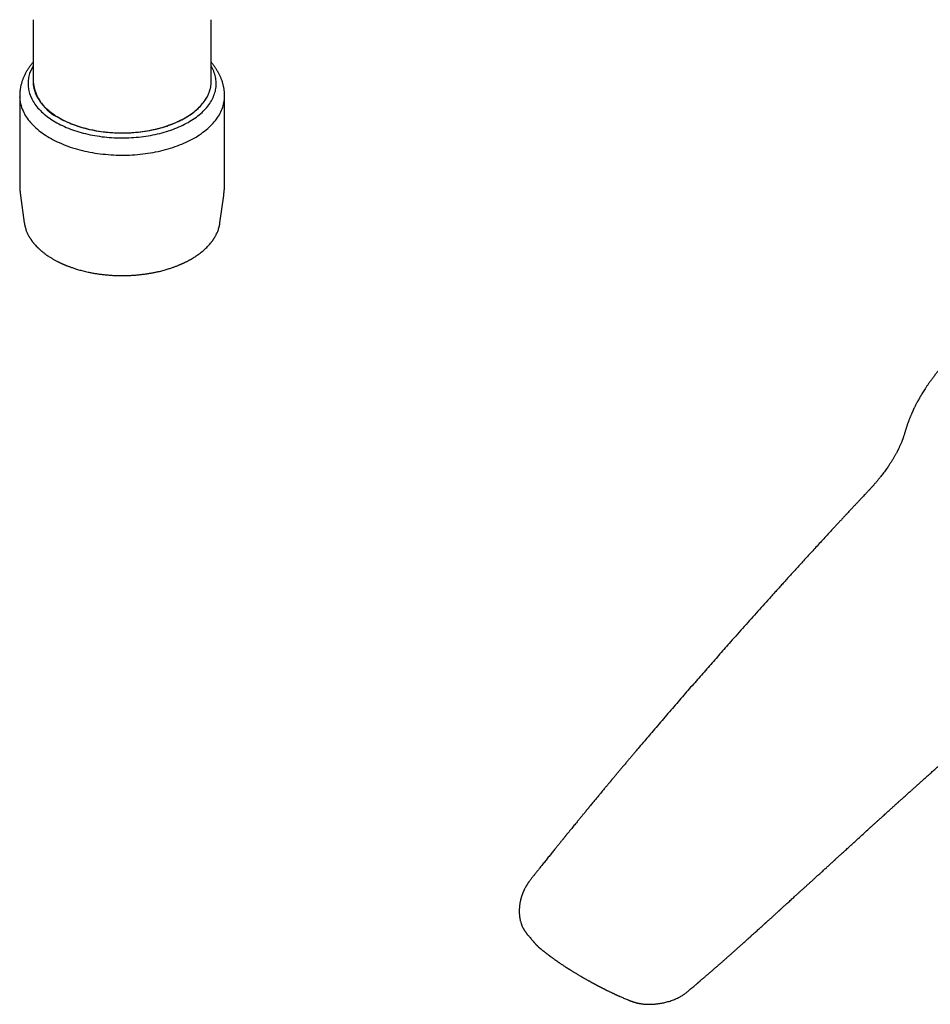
# Model space of a CAD drawing. Header units: millimetres. Extents: x 8 to 802, y 12 to 759.
# Tile 7 of 17: x 581 to 683, y 154 to 265. Entities that reach past the tile are written whole.
import ezdxf

# ---------------------------------------------------------------- set-up
doc = ezdxf.new("R2010")
doc.units = ezdxf.units.MM

msp = doc.modelspace()

# ---------------------------------------------------------------- linework, layer by layer
at = {"color": 7, "linetype": 'Continuous', "lineweight": 30}
for p, q in [((582.17, 264.53), (582.17, 257.59)), ((602.17, 257.59), (602.17, 264.53)), ((580.67, 255.79), (580.67, 255.87)), ((580.67, 255.79), (580.67, 246.2)), ((603.67, 246.2), (603.67, 255.79)), ((580.76, 244.78), (581.18, 241.72)), ((603.15, 241.72), (603.57, 244.78)), ((637.66, 161.81), (637.65, 161.82)), ((638.23, 161.13), (638.23, 161.13))]:
    msp.add_line(p, q, dxfattribs=at)
at = {"color": 7, "linetype": 'Continuous', "lineweight": 30, "flags": 128}
for points in [[(581.95, 255.81), (582.02, 255.65), (582.1, 255.5), (582.19, 255.35), (582.28, 255.2), (582.38, 255.05), (582.49, 254.9), (582.6, 254.76), (582.72, 254.61), (582.85, 254.47), (582.99, 254.33), (583.13, 254.19), (583.27, 254.06), (583.42, 253.92), (583.58, 253.79), (583.75, 253.67), (583.91, 253.54), (584.09, 253.42), (584.27, 253.3), (584.46, 253.18), (584.65, 253.06), (584.85, 252.95), (585.05, 252.84), (585.25, 252.73), (585.47, 252.63), (585.68, 252.53), (585.9, 252.44), (586.13, 252.34), (586.36, 252.25), (586.59, 252.17), (586.83, 252.08), (587.07, 252.01), (587.31, 251.93), (587.56, 251.86), (587.81, 251.79), (588.06, 251.73), (588.32, 251.67), (588.57, 251.61), (588.84, 251.56), (589.1, 251.51), (589.37, 251.47), (589.63, 251.43), (589.9, 251.39), (590.17, 251.36), (590.44, 251.33), (590.72, 251.3), (590.99, 251.28), (591.27, 251.27), (591.54, 251.26), (591.82, 251.25), (592.1, 251.25), (592.37, 251.25), (592.65, 251.25), (592.93, 251.26), (593.2, 251.28), (593.48, 251.29), (593.75, 251.32), (594.02, 251.34), (594.29, 251.37), (594.56, 251.41), (594.83, 251.44), (595.1, 251.49), (595.36, 251.53), (595.63, 251.58), (595.89, 251.64), (596.14, 251.7), (596.4, 251.76), (596.65, 251.82), (596.9, 251.89), (597.14, 251.97), (597.39, 252.04), (597.63, 252.12), (597.86, 252.21), (598.09, 252.3), (598.32, 252.39), (598.54, 252.48), (598.76, 252.58), (598.97, 252.68), (599.18, 252.79), (599.39, 252.89), (599.59, 253), (599.78, 253.12), (599.97, 253.23), (600.15, 253.35), (600.33, 253.47), (600.5, 253.6), (600.67, 253.73), (600.83, 253.86), (600.99, 253.99), (601.14, 254.12), (601.28, 254.26), (601.42, 254.4), (601.55, 254.54), (601.67, 254.68), (601.79, 254.83), (601.9, 254.97), (602, 255.12), (602.1, 255.27), (602.19, 255.42), (602.27, 255.57), (602.35, 255.73), (602.42, 255.88), (602.48, 256.04), (602.54, 256.19), (602.59, 256.35), (602.63, 256.51), (602.66, 256.67), (602.69, 256.82), (602.71, 256.98), (602.72, 257.14), (602.73, 257.3), (602.73, 257.46), (602.72, 257.62), (602.7, 257.78), (602.68, 257.94), (602.65, 258.1), (602.61, 258.26), (602.57, 258.41), (602.51, 258.57), (602.45, 258.73), (602.39, 258.88), (602.31, 259.04), (602.23, 259.19), (602.17, 259.31)], [(582.49, 256.13), (582.56, 255.99), (582.64, 255.84), (582.72, 255.7), (582.81, 255.56), (582.9, 255.42), (583.01, 255.28), (583.11, 255.14), (583.23, 255), (583.35, 254.87), (583.47, 254.74), (583.61, 254.61), (583.74, 254.48), (583.89, 254.35), (584.04, 254.23), (584.19, 254.1), (584.35, 253.99), (584.52, 253.87), (584.69, 253.75), (584.87, 253.64), (585.05, 253.53), (585.24, 253.43), (585.43, 253.32), (585.62, 253.22), (585.82, 253.13), (586.03, 253.03), (586.24, 252.94), (586.45, 252.85), (586.66, 252.77), (586.89, 252.69), (587.11, 252.61), (587.34, 252.53), (587.57, 252.46), (587.8, 252.39), (588.04, 252.33), (588.28, 252.27), (588.52, 252.21), (588.77, 252.16), (589.01, 252.11), (589.26, 252.06), (589.51, 252.02), (589.77, 251.98), (590.02, 251.95), (590.28, 251.92), (590.54, 251.89), (590.8, 251.87), (591.06, 251.85), (591.32, 251.84), (591.58, 251.83), (591.84, 251.82), (592.1, 251.82), (592.36, 251.82), (592.62, 251.82), (592.88, 251.83), (593.15, 251.84), (593.41, 251.86), (593.67, 251.88), (593.92, 251.9), (594.18, 251.93), (594.44, 251.97), (594.69, 252), (594.94, 252.04), (595.19, 252.09), (595.44, 252.13), (595.69, 252.18), (595.93, 252.24), (596.17, 252.3), (596.41, 252.36), (596.65, 252.43), (596.88, 252.5), (597.11, 252.57), (597.33, 252.65), (597.56, 252.73), (597.78, 252.81), (597.99, 252.89), (598.2, 252.98), (598.41, 253.08), (598.61, 253.17), (598.81, 253.27), (599, 253.37), (599.19, 253.48), (599.37, 253.59), (599.55, 253.7), (599.73, 253.81), (599.9, 253.92), (600.06, 254.04), (600.22, 254.16), (600.37, 254.29), (600.52, 254.41), (600.66, 254.54), (600.79, 254.67), (600.92, 254.8), (601.05, 254.93), (601.16, 255.07), (601.28, 255.2), (601.38, 255.34), (601.48, 255.48), (601.57, 255.62), (601.66, 255.77), (601.74, 255.91), (601.81, 256.06), (601.88, 256.2), (601.94, 256.35), (601.99, 256.5), (602.03, 256.65), (602.07, 256.8), (602.11, 256.95), (602.13, 257.1), (602.15, 257.25), (602.16, 257.4), (602.17, 257.55), (602.17, 257.59)], [(585.1, 253.51), (585.28, 253.4), (585.48, 253.3), (585.67, 253.2), (585.87, 253.1), (586.08, 253.01), (586.29, 252.92), (586.5, 252.83), (586.72, 252.75), (586.94, 252.67), (587.17, 252.59), (587.4, 252.51), (587.63, 252.44), (587.86, 252.38), (588.1, 252.31), (588.34, 252.25), (588.58, 252.2), (588.83, 252.15), (589.08, 252.1), (589.33, 252.05), (589.58, 252.01), (589.83, 251.97), (590.09, 251.94), (590.35, 251.91), (590.6, 251.89), (590.86, 251.86), (591.12, 251.85), (591.38, 251.83), (591.64, 251.82), (591.91, 251.82), (592.17, 251.82), (592.43, 251.82), (592.69, 251.82), (592.95, 251.83), (593.21, 251.85), (593.47, 251.86), (593.73, 251.89), (593.99, 251.91), (594.25, 251.94), (594.5, 251.97), (594.76, 252.01), (595.01, 252.05), (595.26, 252.1), (595.51, 252.15), (595.75, 252.2), (595.99, 252.25), (596.24, 252.31), (596.47, 252.38), (596.71, 252.44), (596.94, 252.51), (597.17, 252.59), (597.39, 252.67), (597.61, 252.75), (597.83, 252.83), (598.05, 252.92), (598.26, 253.01), (598.46, 253.1), (598.66, 253.2), (598.86, 253.3), (599.05, 253.4), (599.24, 253.51), (599.42, 253.61), (599.6, 253.73), (599.77, 253.84), (599.94, 253.96), (600.1, 254.07), (600.26, 254.19), (600.41, 254.32), (600.55, 254.44), (600.69, 254.57), (600.83, 254.7), (600.96, 254.83), (601.08, 254.97), (601.19, 255.1), (601.3, 255.24), (601.41, 255.38), (601.5, 255.52), (601.59, 255.66), (601.68, 255.8), (601.76, 255.95), (601.83, 256.09), (601.89, 256.24), (601.95, 256.39), (602, 256.54), (602.04, 256.68), (602.08, 256.83), (602.11, 256.98), (602.14, 257.14), (602.15, 257.29), (602.16, 257.44), (602.17, 257.59)], [(581.04, 254.28), (581.12, 254.11), (581.21, 253.95), (581.3, 253.78), (581.4, 253.62), (581.51, 253.46), (581.63, 253.3), (581.75, 253.14), (581.89, 252.98), (582.02, 252.83), (582.17, 252.67), (582.32, 252.52), (582.48, 252.38), (582.65, 252.23), (582.82, 252.09), (583, 251.95), (583.18, 251.81), (583.37, 251.68), (583.57, 251.55), (583.77, 251.42), (583.98, 251.29), (584.2, 251.17), (584.42, 251.05), (584.64, 250.94), (584.87, 250.82), (585.11, 250.72), (585.35, 250.61), (585.59, 250.51), (585.84, 250.41), (586.09, 250.32), (586.35, 250.23), (586.61, 250.14), (586.88, 250.06), (587.15, 249.98), (587.42, 249.91), (587.7, 249.84), (587.97, 249.77), (588.26, 249.71), (588.54, 249.66), (588.83, 249.6), (589.12, 249.55), (589.41, 249.51), (589.7, 249.47), (590, 249.44), (590.29, 249.41), (590.59, 249.38), (590.89, 249.36), (591.19, 249.34), (591.49, 249.33), (591.79, 249.32), (592.09, 249.32), (592.39, 249.32), (592.69, 249.32), (592.99, 249.33), (593.29, 249.35), (593.59, 249.37), (593.89, 249.39), (594.19, 249.42), (594.48, 249.45), (594.78, 249.49), (595.07, 249.53), (595.36, 249.58), (595.65, 249.63), (595.93, 249.68), (596.22, 249.74), (596.5, 249.8), (596.77, 249.87), (597.05, 249.94), (597.32, 250.02), (597.59, 250.1), (597.85, 250.18), (598.11, 250.27), (598.37, 250.36), (598.62, 250.46), (598.86, 250.56), (599.11, 250.66), (599.34, 250.77), (599.58, 250.88), (599.8, 250.99), (600.03, 251.11), (600.24, 251.23), (600.46, 251.35), (600.66, 251.48), (600.86, 251.61), (601.06, 251.74), (601.24, 251.88), (601.43, 252.02), (601.6, 252.16), (601.77, 252.3), (601.93, 252.45), (602.09, 252.6), (602.24, 252.75), (602.38, 252.9), (602.51, 253.06), (602.64, 253.21), (602.76, 253.37), (602.88, 253.53), (602.98, 253.7), (603.08, 253.86), (603.17, 254.03), (603.26, 254.19), (603.33, 254.36), (603.4, 254.53), (603.46, 254.7), (603.51, 254.87), (603.56, 255.04), (603.6, 255.22), (603.63, 255.39), (603.65, 255.56), (603.66, 255.74), (603.67, 255.91), (603.67, 255.94)]]:
    msp.add_lwpolyline(points, dxfattribs=at)
at = {"color": 7, "linetype": 'Continuous', "lineweight": 30}
for centre, radius, start, end in [((585.32, 257.35), 3.71, 148.1592, 204.6407), ((587.18, 258.09), 5.03, 185.7216, 245.5985), ((585.69, 257.61), 3.52, 180.3028, 204.7393), ((584.72, 255.98), 4.05, 180.5233, 204.7368)]:
    msp.add_arc(centre, radius, start, end, dxfattribs=at)
for points, knots in [([(582.17, 259.73), (582.14, 259.7), (582.07, 259.62), (581.96, 259.49), (581.85, 259.34), (581.74, 259.19), (581.64, 259.04), (581.54, 258.89), (581.45, 258.74), (581.36, 258.59), (581.28, 258.43), (581.2, 258.28), (581.13, 258.12), (581.06, 257.96), (581, 257.81), (580.95, 257.65), (580.9, 257.49), (580.85, 257.33), (580.81, 257.17), (580.77, 257.01), (580.74, 256.85), (580.72, 256.68), (580.7, 256.52), (580.68, 256.36), (580.67, 256.2), (580.67, 256.06), (580.67, 255.97), (580.67, 255.94)], [0, 0, 0, 0, 0.030302, 0.073925, 0.117319, 0.160475, 0.203384, 0.24604, 0.28844, 0.330583, 0.37247, 0.414105, 0.455493, 0.496642, 0.537561, 0.578261, 0.618755, 0.659056, 0.69918, 0.739142, 0.778959, 0.818649, 0.85823, 0.897719, 0.937138, 0.976503, 1, 1, 1, 1]), ([(603.67, 255.94), (603.67, 255.95), (603.67, 256.01), (603.67, 256.13), (603.66, 256.29), (603.65, 256.45), (603.63, 256.61), (603.61, 256.77), (603.58, 256.93), (603.54, 257.09), (603.51, 257.25), (603.46, 257.41), (603.42, 257.57), (603.36, 257.72), (603.3, 257.88), (603.24, 258.03), (603.17, 258.19), (603.1, 258.34), (603.02, 258.5), (602.94, 258.65), (602.85, 258.8), (602.76, 258.95), (602.66, 259.09), (602.56, 259.24), (602.45, 259.39), (602.34, 259.53), (602.24, 259.64), (602.19, 259.71), (602.17, 259.73)], [0, 0, 0, 0, 0.006013, 0.045333, 0.084644, 0.123965, 0.163314, 0.20271, 0.242173, 0.281722, 0.321374, 0.361148, 0.40106, 0.441128, 0.481367, 0.521791, 0.562414, 0.603248, 0.644304, 0.685591, 0.727116, 0.768884, 0.810899, 0.853163, 0.895674, 0.938429, 0.981423, 1, 1, 1, 1]), ([(603.67, 255.79), (603.67, 255.81), (603.67, 255.82), (603.67, 255.84), (603.67, 255.84)], [0, 0, 0, 0, 0.764237, 1, 1, 1, 1]), ([(580.67, 246.2), (580.67, 246.19), (580.67, 246.09), (580.67, 245.93), (580.68, 245.69), (580.69, 245.47), (580.71, 245.24), (580.73, 245.01), (580.75, 244.86), (580.76, 244.78)], [0, 0, 0, 0, 0.031508, 0.1932555, 0.3549073, 0.5164673, 0.6779396, 0.8393285, 1, 1, 1, 1]), ([(603.57, 244.78), (603.58, 244.83), (603.59, 244.95), (603.62, 245.15), (603.64, 245.38), (603.65, 245.61), (603.66, 245.84), (603.67, 246.04), (603.67, 246.16), (603.67, 246.2)], [0, 0, 0, 0, 0.096483, 0.258826, 0.42105, 0.58316, 0.745159, 0.907053, 1, 1, 1, 1]), ([(581.18, 241.72), (581.18, 241.71), (581.19, 241.68), (581.19, 241.64), (581.2, 241.59), (581.21, 241.54), (581.22, 241.48), (581.24, 241.41), (581.26, 241.33), (581.29, 241.2), (581.34, 241.04), (581.4, 240.84), (581.48, 240.66), (581.55, 240.5), (581.63, 240.34), (581.7, 240.22), (581.75, 240.12), (581.79, 240.05), (581.83, 240), (581.86, 239.95), (581.88, 239.92), (581.9, 239.89), (581.92, 239.86), (581.94, 239.83), (581.97, 239.78), (582, 239.74), (582.04, 239.69), (582.08, 239.63), (582.12, 239.57), (582.17, 239.52), (582.21, 239.46), (582.3, 239.36), (582.43, 239.2), (582.58, 239.05), (582.68, 238.95), (582.73, 238.9), (582.79, 238.84), (582.84, 238.8), (582.88, 238.76), (582.91, 238.73), (582.94, 238.71), (582.96, 238.69), (582.98, 238.67), (583.01, 238.64), (583.04, 238.61), (583.08, 238.58), (583.13, 238.54), (583.18, 238.49), (583.25, 238.44), (583.33, 238.38), (583.44, 238.29), (583.58, 238.19), (583.73, 238.08), (583.9, 237.96), (584.06, 237.86), (584.21, 237.77), (584.34, 237.69), (584.48, 237.61), (584.62, 237.53), (584.75, 237.46), (584.88, 237.39), (584.99, 237.34), (585.09, 237.29), (585.18, 237.24), (585.26, 237.21), (585.33, 237.18), (585.38, 237.15), (585.42, 237.13), (585.46, 237.11), (585.5, 237.1), (585.54, 237.08), (585.59, 237.06), (585.65, 237.03), (585.72, 237), (585.81, 236.96), (585.92, 236.92), (586.04, 236.87), (586.17, 236.82), (586.32, 236.77), (586.48, 236.71), (586.66, 236.65), (586.85, 236.59), (587.06, 236.52), (587.29, 236.45), (587.53, 236.38), (587.8, 236.32), (588.07, 236.25), (588.38, 236.18), (588.72, 236.11), (589.1, 236.04), (589.5, 235.98), (589.92, 235.92), (590.36, 235.88), (590.8, 235.84), (591.25, 235.81), (591.69, 235.79), (592.14, 235.79), (592.59, 235.79), (593.03, 235.81), (593.48, 235.83), (593.92, 235.87), (594.36, 235.92), (594.77, 235.97), (595.16, 236.03), (595.52, 236.09), (595.87, 236.16), (596.2, 236.23), (596.49, 236.3), (596.75, 236.37), (596.99, 236.44), (597.22, 236.5), (597.43, 236.57), (597.63, 236.63), (597.81, 236.69), (597.98, 236.75), (598.13, 236.81), (598.27, 236.86), (598.4, 236.91), (598.51, 236.96), (598.61, 237), (598.7, 237.04), (598.79, 237.08), (598.86, 237.11), (598.9, 237.13), (598.94, 237.14), (598.97, 237.16), (599, 237.17), (599.05, 237.2), (599.11, 237.22), (599.18, 237.26), (599.26, 237.3), (599.36, 237.34), (599.46, 237.39), (599.57, 237.45), (599.69, 237.52), (599.81, 237.58), (599.96, 237.67), (600.15, 237.78), (600.37, 237.92), (600.6, 238.07), (600.82, 238.24), (601.04, 238.41), (601.26, 238.58), (601.47, 238.77), (601.66, 238.95), (601.84, 239.14), (602.01, 239.32), (602.13, 239.47), (602.21, 239.57), (602.25, 239.63), (602.3, 239.68), (602.33, 239.73), (602.36, 239.78), (602.39, 239.81), (602.41, 239.84), (602.42, 239.87), (602.44, 239.89), (602.46, 239.93), (602.49, 239.97), (602.53, 240.03), (602.57, 240.09), (602.61, 240.16), (602.65, 240.24), (602.7, 240.32), (602.75, 240.44), (602.82, 240.58), (602.9, 240.76), (602.97, 240.95), (603.02, 241.11), (603.05, 241.23), (603.07, 241.31), (603.09, 241.38), (603.1, 241.44), (603.12, 241.51), (603.13, 241.57), (603.14, 241.63), (603.15, 241.67), (603.15, 241.71), (603.15, 241.72)], [0, 0, 0, 0, 0.001315, 0.003234, 0.005422, 0.008085, 0.011223, 0.014837, 0.018928, 0.023495, 0.034639, 0.045343, 0.054525, 0.063356, 0.071834, 0.07996, 0.084151, 0.087825, 0.09098, 0.093617, 0.095325, 0.096714, 0.098216, 0.100231, 0.102464, 0.105107, 0.108157, 0.111364, 0.114555, 0.11773, 0.120889, 0.124032, 0.13605, 0.148, 0.151133, 0.154268, 0.157405, 0.16035, 0.162773, 0.164668, 0.166033, 0.167049, 0.16828, 0.169767, 0.171511, 0.173511, 0.176198, 0.179239, 0.182499, 0.185888, 0.19238, 0.199298, 0.206642, 0.214412, 0.222608, 0.228205, 0.233984, 0.239946, 0.246035, 0.251734, 0.256916, 0.261442, 0.265483, 0.26904, 0.272112, 0.274699, 0.276802, 0.278421, 0.279605, 0.281221, 0.282723, 0.28458, 0.28683, 0.289474, 0.292902, 0.296825, 0.301241, 0.306151, 0.311554, 0.317342, 0.323606, 0.330345, 0.337561, 0.345397, 0.353726, 0.362548, 0.371742, 0.380955, 0.393015, 0.405072, 0.417123, 0.430814, 0.444498, 0.458178, 0.471853, 0.485523, 0.499187, 0.512848, 0.526503, 0.540155, 0.553802, 0.567444, 0.581083, 0.592537, 0.603988, 0.615436, 0.626882, 0.635831, 0.644411, 0.652555, 0.660262, 0.667661, 0.674606, 0.681098, 0.687138, 0.692724, 0.697769, 0.702378, 0.706549, 0.710283, 0.713995, 0.717142, 0.719725, 0.72181, 0.722705, 0.723694, 0.725126, 0.727008, 0.729339, 0.73212, 0.735351, 0.739032, 0.743179, 0.747779, 0.75279, 0.757842, 0.762848, 0.772548, 0.78207, 0.793175, 0.804028, 0.814631, 0.826374, 0.837813, 0.849057, 0.86012, 0.871002, 0.881701, 0.885256, 0.888741, 0.891897, 0.894685, 0.897103, 0.899118, 0.900778, 0.902081, 0.903343, 0.905272, 0.907734, 0.910728, 0.914254, 0.918312, 0.922667, 0.927118, 0.931667, 0.941055, 0.950831, 0.960995, 0.971548, 0.975842, 0.979865, 0.983553, 0.986905, 0.989922, 0.993222, 0.996, 0.998258, 1, 1, 1, 1]), ([(715.41, 233.04), (715.35, 233.07), (715.22, 233.14), (715.04, 233.24), (714.87, 233.33), (714.72, 233.41), (714.58, 233.48), (714.45, 233.54), (714.34, 233.6), (714.25, 233.64), (714.16, 233.68), (714.1, 233.71), (714.04, 233.74), (713.99, 233.76), (713.96, 233.77), (713.93, 233.79), (713.89, 233.81), (713.84, 233.83), (713.79, 233.85), (713.71, 233.88), (713.63, 233.92), (713.53, 233.96), (713.42, 234.01), (713.28, 234.07), (713.08, 234.14), (712.84, 234.23), (712.61, 234.32), (712.4, 234.39), (712.25, 234.45), (712.14, 234.48), (712.05, 234.51), (711.98, 234.53), (711.92, 234.55), (711.88, 234.56), (711.83, 234.58), (711.78, 234.6), (711.7, 234.62), (711.61, 234.65), (711.5, 234.68), (711.37, 234.71), (711.24, 234.75), (711.06, 234.8), (710.83, 234.86), (710.56, 234.93), (710.29, 234.99), (710.03, 235.04), (709.77, 235.1), (709.55, 235.14), (709.39, 235.17), (709.29, 235.18), (709.2, 235.2), (709.13, 235.21), (709.07, 235.22), (709.03, 235.22), (708.99, 235.23), (708.96, 235.24), (708.91, 235.24), (708.84, 235.25), (708.77, 235.26), (708.69, 235.28), (708.6, 235.29), (708.51, 235.3), (708.31, 235.33), (707.99, 235.36), (707.54, 235.41), (707.08, 235.44), (706.6, 235.47), (706.2, 235.48), (705.89, 235.49), (705.69, 235.49), (705.49, 235.49), (705.31, 235.49), (705.14, 235.48), (704.98, 235.48), (704.84, 235.47), (704.7, 235.47), (704.59, 235.47), (704.49, 235.46), (704.41, 235.46), (704.34, 235.45), (704.3, 235.45), (704.26, 235.45), (704.24, 235.45), (704.21, 235.45), (704.18, 235.44), (704.13, 235.44), (704.07, 235.44), (704, 235.43), (703.94, 235.43), (703.79, 235.42), (703.57, 235.4), (703.29, 235.38), (703.01, 235.35), (702.73, 235.32), (702.43, 235.28), (702.1, 235.24), (701.74, 235.18), (701.35, 235.12), (700.93, 235.04), (700.5, 234.96), (700.08, 234.87), (699.68, 234.78), (699.31, 234.69), (698.92, 234.59), (698.52, 234.48), (698.04, 234.34), (697.5, 234.17), (696.89, 233.97), (696.28, 233.75), (695.68, 233.52), (695.08, 233.28), (694.47, 233.02), (693.84, 232.73), (693.21, 232.42), (692.58, 232.1), (691.96, 231.77), (691.35, 231.42), (690.74, 231.06), (690.19, 230.71), (689.69, 230.37), (689.22, 230.06), (688.76, 229.72), (688.29, 229.38), (687.83, 229.02), (687.37, 228.65), (686.93, 228.27), (686.5, 227.9), (686.1, 227.54), (685.7, 227.16), (685.31, 226.77), (684.95, 226.4), (684.62, 226.05), (684.33, 225.73), (684.06, 225.41), (683.79, 225.09), (683.54, 224.78), (683.3, 224.48), (683.07, 224.17), (682.86, 223.88), (682.66, 223.6), (682.48, 223.33), (682.31, 223.08), (682.16, 222.84), (682.02, 222.62), (681.9, 222.41), (681.78, 222.22), (681.67, 222.02), (681.56, 221.83), (681.46, 221.64), (681.36, 221.47), (681.28, 221.3), (681.2, 221.15), (681.13, 221.01), (681.08, 220.91), (681.04, 220.82), (681, 220.74), (680.97, 220.68), (680.95, 220.63), (680.93, 220.6), (680.91, 220.55), (680.89, 220.5), (680.86, 220.43), (680.83, 220.36), (680.79, 220.27), (680.74, 220.16), (680.69, 220.04), (680.64, 219.92), (680.59, 219.8), (680.54, 219.68), (680.5, 219.56), (680.45, 219.44), (680.38, 219.24), (680.28, 218.96), (680.18, 218.66), (680.11, 218.42), (680.06, 218.24), (680.01, 218.08), (679.96, 217.92), (679.92, 217.78), (679.88, 217.67), (679.85, 217.57), (679.82, 217.48), (679.79, 217.39), (679.75, 217.29), (679.71, 217.18), (679.66, 217.04), (679.59, 216.89), (679.52, 216.74), (679.45, 216.58), (679.39, 216.45), (679.34, 216.34), (679.3, 216.25), (679.26, 216.18), (679.23, 216.12), (679.19, 216.04), (679.14, 215.96), (679.09, 215.86), (679.03, 215.74), (678.96, 215.62), (678.86, 215.45), (678.72, 215.21), (678.53, 214.91), (678.33, 214.6), (678.14, 214.32), (677.97, 214.07), (677.81, 213.85), (677.66, 213.64), (677.5, 213.43), (677.35, 213.24), (677.22, 213.07), (677.09, 212.92), (676.98, 212.78), (676.87, 212.65), (676.77, 212.54), (676.69, 212.44), (676.61, 212.35), (676.54, 212.27), (676.48, 212.2), (676.43, 212.15), (676.39, 212.1), (676.36, 212.07), (676.32, 212.03), (676.28, 211.98), (676.23, 211.93), (676.17, 211.86), (676.08, 211.77), (675.98, 211.66), (675.88, 211.54), (675.76, 211.42), (675.63, 211.28), (675.48, 211.11), (675.3, 210.93), (675.1, 210.71), (674.88, 210.48), (674.64, 210.22), (674.38, 209.95), (674.11, 209.66), (673.83, 209.36), (673.55, 209.06), (673.29, 208.78), (673.04, 208.51), (672.78, 208.23), (672.51, 207.94), (672.23, 207.64), (671.87, 207.25), (671.43, 206.78), (670.93, 206.23), (670.43, 205.69), (669.94, 205.16), (669.47, 204.64), (669.01, 204.14), (668.57, 203.66), (668.13, 203.18), (667.71, 202.72), (667.29, 202.26), (666.88, 201.81), (666.49, 201.37), (666.1, 200.94), (665.73, 200.53), (665.36, 200.13), (664.88, 199.59), (664.27, 198.92), (663.53, 198.09), (662.78, 197.25), (662.01, 196.39), (661.24, 195.52), (660.33, 194.5), (659.28, 193.3), (658.09, 191.95), (656.89, 190.59), (655.88, 189.43), (655.06, 188.48), (654.42, 187.74), (653.77, 186.99), (653.11, 186.22), (652.44, 185.44), (651.81, 184.7), (651.21, 184), (650.65, 183.34), (650.18, 182.79), (649.82, 182.36), (649.56, 182.05), (649.31, 181.76), (649.07, 181.47), (648.82, 181.17), (648.56, 180.86), (648.29, 180.54), (648.04, 180.24), (647.84, 180.01), (647.7, 179.84), (647.61, 179.73), (647.53, 179.63), (647.44, 179.53), (647.36, 179.43), (647.29, 179.34), (647.22, 179.27), (647.16, 179.2), (647.12, 179.14), (647.08, 179.1), (647.05, 179.06), (647.02, 179.03), (646.98, 178.98), (646.93, 178.91), (646.86, 178.83), (646.78, 178.74), (646.69, 178.62), (646.58, 178.5), (646.47, 178.36), (646.34, 178.21), (646.21, 178.05), (646.06, 177.87), (645.91, 177.69), (645.77, 177.52), (645.63, 177.35), (645.49, 177.18), (645.35, 177.01), (645.15, 176.77), (644.91, 176.48), (644.62, 176.12), (644.34, 175.79), (644.09, 175.48), (643.85, 175.19), (643.64, 174.94), (643.44, 174.69), (643.25, 174.45), (643.07, 174.23), (642.89, 174.02), (642.72, 173.8), (642.47, 173.49), (642.25, 173.23), (642.07, 173.01), (642.01, 172.94), (641.96, 172.87), (641.91, 172.81), (641.86, 172.75), (641.83, 172.71), (641.8, 172.68), (641.77, 172.64), (641.75, 172.61), (641.71, 172.56), (641.66, 172.5), (641.59, 172.42), (641.52, 172.32), (641.43, 172.22), (641.34, 172.1), (641.23, 171.98), (641.13, 171.84), (641.02, 171.71), (640.91, 171.57), (640.73, 171.35), (640.49, 171.05), (640.23, 170.72), (640.01, 170.46), (639.85, 170.26), (639.69, 170.06), (639.53, 169.85), (639.37, 169.66), (639.22, 169.47), (639.08, 169.3), (638.96, 169.14), (638.85, 169), (638.74, 168.87), (638.65, 168.76), (638.57, 168.66), (638.51, 168.58), (638.46, 168.52), (638.43, 168.47), (638.39, 168.42), (638.34, 168.36), (638.28, 168.29), (638.21, 168.2), (638.13, 168.1), (638.05, 167.99), (637.97, 167.89), (637.9, 167.79), (637.83, 167.71), (637.78, 167.62), (637.72, 167.55), (637.68, 167.48), (637.64, 167.42), (637.61, 167.38), (637.59, 167.34), (637.57, 167.31), (637.55, 167.27), (637.52, 167.22), (637.48, 167.15), (637.43, 167.07), (637.38, 166.97), (637.33, 166.88), (637.29, 166.79), (637.25, 166.71), (637.21, 166.63), (637.19, 166.57), (637.16, 166.52), (637.15, 166.47), (637.13, 166.43), (637.11, 166.37), (637.08, 166.3), (637.05, 166.23), (637.03, 166.15), (637.01, 166.09), (636.98, 166.02), (636.97, 165.95), (636.95, 165.89), (636.93, 165.83), (636.92, 165.78), (636.9, 165.72), (636.89, 165.65), (636.87, 165.56), (636.85, 165.47), (636.83, 165.36), (636.81, 165.26), (636.8, 165.15), (636.78, 165.05), (636.77, 164.92), (636.76, 164.77), (636.75, 164.59), (636.75, 164.41), (636.75, 164.22), (636.76, 164.06), (636.77, 163.93), (636.78, 163.84), (636.79, 163.77), (636.8, 163.7), (636.81, 163.62), (636.83, 163.54), (636.85, 163.44), (636.87, 163.33), (636.91, 163.21), (636.95, 163.07), (636.99, 162.95), (637.04, 162.82), (637.09, 162.69), (637.14, 162.59), (637.18, 162.52), (637.2, 162.48), (637.22, 162.44), (637.24, 162.4), (637.26, 162.36), (637.29, 162.31), (637.31, 162.27), (637.33, 162.24), (637.36, 162.21), (637.38, 162.17), (637.4, 162.14), (637.43, 162.1), (637.45, 162.07), (637.47, 162.05), (637.49, 162.02), (637.51, 161.99), (637.54, 161.95), (637.57, 161.91), (637.61, 161.86), (637.64, 161.83), (637.65, 161.81)], [0, 0, 0, 0, 0.0021, 0.004045, 0.005832, 0.007464, 0.008939, 0.010257, 0.011419, 0.012424, 0.013273, 0.013969, 0.014534, 0.014992, 0.015342, 0.015619, 0.015982, 0.016451, 0.017025, 0.017778, 0.018659, 0.019666, 0.020722, 0.021776, 0.024124, 0.026465, 0.028799, 0.031123, 0.032314, 0.033345, 0.034218, 0.034931, 0.03538, 0.035741, 0.036158, 0.036675, 0.03742, 0.038306, 0.039334, 0.040503, 0.041741, 0.042953, 0.045608, 0.048123, 0.050499, 0.052813, 0.055207, 0.057685, 0.058622, 0.059549, 0.060359, 0.061035, 0.061473, 0.061829, 0.062105, 0.062419, 0.062851, 0.063396, 0.064054, 0.06481, 0.065582, 0.06636, 0.067144, 0.070892, 0.074757, 0.078737, 0.082833, 0.087045, 0.088834, 0.090605, 0.09226, 0.093795, 0.095212, 0.096509, 0.097746, 0.098851, 0.099823, 0.100662, 0.101369, 0.101832, 0.102212, 0.102511, 0.102728, 0.1029, 0.103164, 0.103561, 0.104083, 0.104632, 0.105184, 0.105738, 0.108381, 0.110564, 0.1128, 0.115153, 0.117627, 0.120222, 0.123329, 0.126593, 0.130013, 0.13359, 0.137323, 0.140365, 0.143503, 0.146737, 0.150068, 0.153493, 0.158646, 0.163804, 0.168965, 0.174131, 0.1793, 0.184472, 0.190119, 0.195768, 0.20142, 0.207075, 0.212732, 0.21839, 0.224051, 0.228545, 0.23312, 0.237776, 0.242513, 0.24733, 0.252227, 0.257204, 0.261706, 0.26627, 0.270899, 0.27559, 0.280345, 0.284124, 0.287929, 0.291637, 0.295218, 0.298672, 0.302197, 0.30558, 0.30882, 0.311919, 0.314876, 0.317692, 0.320218, 0.322618, 0.324894, 0.327044, 0.329069, 0.331185, 0.333177, 0.335061, 0.336837, 0.338505, 0.340065, 0.341035, 0.341959, 0.342829, 0.343584, 0.343884, 0.34425, 0.344723, 0.345304, 0.345993, 0.34679, 0.347694, 0.348828, 0.350095, 0.351404, 0.352699, 0.353981, 0.355249, 0.356503, 0.357744, 0.361557, 0.365236, 0.367322, 0.369277, 0.371102, 0.372799, 0.374372, 0.375858, 0.376872, 0.377884, 0.378945, 0.380109, 0.38143, 0.382909, 0.384806, 0.386664, 0.388458, 0.390188, 0.391257, 0.392192, 0.392991, 0.393691, 0.39448, 0.395382, 0.396591, 0.397882, 0.399202, 0.400552, 0.40373, 0.407062, 0.410547, 0.414186, 0.416552, 0.418979, 0.421462, 0.423847, 0.426067, 0.427939, 0.429675, 0.431276, 0.432742, 0.434073, 0.435248, 0.436294, 0.437209, 0.437994, 0.438649, 0.439158, 0.439533, 0.439957, 0.440497, 0.441137, 0.441875, 0.443039, 0.444319, 0.445678, 0.447116, 0.448633, 0.450739, 0.452979, 0.455356, 0.458224, 0.46127, 0.464492, 0.467891, 0.471467, 0.47522, 0.478292, 0.481474, 0.484765, 0.488165, 0.491674, 0.495281, 0.501887, 0.508352, 0.514676, 0.520859, 0.526901, 0.532699, 0.53836, 0.543886, 0.549275, 0.554635, 0.559853, 0.56493, 0.569865, 0.574659, 0.579312, 0.583829, 0.593245, 0.602797, 0.612485, 0.62231, 0.632271, 0.642368, 0.657707, 0.673163, 0.688734, 0.70442, 0.712683, 0.721044, 0.729544, 0.738183, 0.746961, 0.755879, 0.763204, 0.770622, 0.778131, 0.781669, 0.785101, 0.788421, 0.791629, 0.794727, 0.798441, 0.801981, 0.805347, 0.808538, 0.809744, 0.810923, 0.812075, 0.813201, 0.814297, 0.8153, 0.816173, 0.816919, 0.817516, 0.817994, 0.818354, 0.818749, 0.81928, 0.819937, 0.820862, 0.82195, 0.823202, 0.824618, 0.826127, 0.827787, 0.829597, 0.831557, 0.833668, 0.835431, 0.837288, 0.83922, 0.841132, 0.843008, 0.847065, 0.850945, 0.854646, 0.858169, 0.861164, 0.864016, 0.866725, 0.869292, 0.871717, 0.874054, 0.876383, 0.878705, 0.884208, 0.885068, 0.885912, 0.886669, 0.887331, 0.887898, 0.888369, 0.888746, 0.889054, 0.889429, 0.889888, 0.890618, 0.891494, 0.892515, 0.893649, 0.894922, 0.896333, 0.897807, 0.899289, 0.900779, 0.902277, 0.906437, 0.910656, 0.912827, 0.915014, 0.917216, 0.919434, 0.921619, 0.923616, 0.925458, 0.927146, 0.928679, 0.930057, 0.931281, 0.932351, 0.933375, 0.933843, 0.934316, 0.934827, 0.935477, 0.936271, 0.937211, 0.938295, 0.9395, 0.940616, 0.941629, 0.942538, 0.943345, 0.944161, 0.944842, 0.945435, 0.945949, 0.946232, 0.946517, 0.946905, 0.947402, 0.948008, 0.948939, 0.949923, 0.950841, 0.95169, 0.952473, 0.953188, 0.953835, 0.954272, 0.954671, 0.95508, 0.955609, 0.95626, 0.957006, 0.95772, 0.958363, 0.958936, 0.959631, 0.960216, 0.960718, 0.961156, 0.961671, 0.962369, 0.963196, 0.964115, 0.965075, 0.966074, 0.967097, 0.96805, 0.968928, 0.970663, 0.972361, 0.974083, 0.975916, 0.977805, 0.978738, 0.979556, 0.980223, 0.980866, 0.981631, 0.98249, 0.983379, 0.984294, 0.985713, 0.987071, 0.988327, 0.989526, 0.990733, 0.992198, 0.992682, 0.993069, 0.993401, 0.993814, 0.994314, 0.994787, 0.99519, 0.995551, 0.995858, 0.996235, 0.996673, 0.997054, 0.997337, 0.997565, 0.997835, 0.998152, 0.998525, 0.998978, 0.999521, 1, 1, 1, 1]), ([(643.95, 156.94), (644, 156.91), (644.08, 156.87), (644.19, 156.8), (644.3, 156.74), (644.39, 156.68), (644.49, 156.63), (644.58, 156.58), (644.66, 156.54), (644.73, 156.5), (644.77, 156.47), (644.81, 156.46), (644.84, 156.44), (644.88, 156.41), (644.94, 156.38), (645, 156.35), (645.07, 156.31), (645.14, 156.27), (645.21, 156.24), (645.27, 156.2), (645.33, 156.17), (645.4, 156.14), (645.46, 156.1), (645.51, 156.07), (645.56, 156.05), (645.6, 156.03), (645.64, 156.01), (645.69, 155.98), (645.75, 155.95), (645.82, 155.91), (645.89, 155.88), (645.97, 155.83), (646.06, 155.79), (646.15, 155.74), (646.24, 155.7), (646.32, 155.66), (646.39, 155.62), (646.44, 155.6), (646.48, 155.58), (646.53, 155.56), (646.57, 155.53), (646.64, 155.5), (646.74, 155.45), (646.85, 155.4), (646.96, 155.35), (647.07, 155.29), (647.17, 155.24), (647.27, 155.2), (647.36, 155.16), (647.43, 155.12), (647.5, 155.09), (647.56, 155.06), (647.62, 155.03), (647.68, 155.01), (647.75, 154.98), (647.83, 154.94), (647.91, 154.9), (647.99, 154.87), (648.11, 154.81), (648.27, 154.75), (648.46, 154.66), (648.67, 154.57), (648.84, 154.5), (648.96, 154.45), (649.04, 154.42), (649.1, 154.39), (649.16, 154.37), (649.21, 154.35), (649.25, 154.33), (649.29, 154.32), (649.33, 154.31), (649.38, 154.29), (649.44, 154.27), (649.5, 154.25), (649.57, 154.22), (649.65, 154.2), (649.72, 154.18), (649.79, 154.16), (649.86, 154.14), (649.92, 154.12), (649.98, 154.11), (650.06, 154.09), (650.16, 154.07), (650.29, 154.04), (650.42, 154.02), (650.56, 154), (650.67, 153.99), (650.77, 153.98), (650.87, 153.97), (650.98, 153.96), (651.1, 153.96), (651.21, 153.96), (651.32, 153.95), (651.43, 153.96), (651.52, 153.96), (651.61, 153.96), (651.68, 153.96), (651.76, 153.97), (651.85, 153.97), (651.95, 153.98), (652.07, 153.99), (652.21, 154.01), (652.36, 154.03), (652.54, 154.05), (652.75, 154.09), (652.97, 154.13), (653.21, 154.19), (653.44, 154.25), (653.69, 154.32), (653.93, 154.41), (654.18, 154.5), (654.4, 154.6), (654.62, 154.7), (654.81, 154.8), (654.98, 154.9), (655.13, 155), (655.27, 155.09), (655.4, 155.19), (655.54, 155.29), (655.68, 155.41), (655.83, 155.54), (655.99, 155.68), (656.17, 155.82), (656.34, 155.97), (656.52, 156.12), (656.66, 156.24), (656.76, 156.32), (656.82, 156.37), (656.87, 156.42), (656.92, 156.46), (656.95, 156.49), (656.98, 156.51), (657, 156.53), (657.02, 156.55), (657.05, 156.57), (657.08, 156.6), (657.12, 156.64), (657.19, 156.69), (657.27, 156.77), (657.37, 156.85), (657.48, 156.95), (657.6, 157.05), (657.71, 157.15), (657.83, 157.25), (657.95, 157.35), (658.08, 157.46), (658.27, 157.62), (658.5, 157.83), (658.78, 158.07), (659.06, 158.31), (659.34, 158.56), (659.62, 158.8), (659.9, 159.05), (660.17, 159.29), (660.43, 159.52), (660.69, 159.75), (660.94, 159.97), (661.18, 160.19), (661.45, 160.43), (661.74, 160.69), (662.06, 160.98), (662.3, 161.19), (662.45, 161.32), (662.51, 161.38), (662.56, 161.42), (662.6, 161.46), (662.64, 161.5), (662.67, 161.52), (662.7, 161.55), (662.74, 161.59), (662.8, 161.64), (662.87, 161.71), (662.99, 161.82), (663.15, 161.96), (663.35, 162.14), (663.53, 162.3), (663.71, 162.46), (663.88, 162.62), (664.05, 162.78), (664.18, 162.9), (664.27, 162.98), (664.32, 163.02), (664.35, 163.05), (664.38, 163.08), (664.41, 163.1), (664.44, 163.13), (664.49, 163.17), (664.55, 163.23), (664.62, 163.29), (664.71, 163.37), (664.81, 163.46), (664.91, 163.55), (665.03, 163.66), (665.16, 163.78), (665.31, 163.92), (665.46, 164.05), (665.59, 164.17), (665.69, 164.27), (665.78, 164.34), (665.85, 164.41), (665.92, 164.47), (665.98, 164.52), (666.03, 164.57), (666.08, 164.62), (666.13, 164.66), (666.19, 164.71), (666.26, 164.78), (666.36, 164.88), (666.5, 165), (666.64, 165.13), (666.81, 165.28), (666.98, 165.43), (667.17, 165.61), (667.36, 165.78), (667.57, 165.97), (667.77, 166.16), (668, 166.36), (668.23, 166.57), (668.48, 166.8), (668.73, 167.03), (668.99, 167.26), (669.25, 167.5), (669.52, 167.74), (669.8, 168), (670.09, 168.27), (670.35, 168.5), (670.56, 168.7), (670.73, 168.85), (670.9, 169), (671.06, 169.15), (671.22, 169.29), (671.36, 169.42), (671.49, 169.54), (671.61, 169.65), (671.71, 169.75), (671.81, 169.84), (671.9, 169.92), (671.97, 169.98), (672.04, 170.04), (672.09, 170.09), (672.13, 170.13), (672.16, 170.15), (672.19, 170.18), (672.22, 170.21), (672.27, 170.26), (672.34, 170.32), (672.42, 170.39), (672.51, 170.48), (672.62, 170.58), (672.75, 170.69), (672.89, 170.83), (673.05, 170.97), (673.22, 171.12), (673.39, 171.28), (673.64, 171.51), (673.98, 171.82), (674.44, 172.24), (674.94, 172.69), (675.48, 173.19), (675.92, 173.59), (676.27, 173.91), (676.52, 174.13), (676.77, 174.36), (677.01, 174.58), (677.26, 174.8), (677.49, 175.01), (677.7, 175.21), (677.9, 175.39), (678.09, 175.56), (678.26, 175.72), (678.42, 175.86), (678.57, 175.99), (678.7, 176.11), (678.82, 176.22), (678.92, 176.31), (679, 176.38), (679.06, 176.44), (679.11, 176.49), (679.16, 176.52), (679.19, 176.56), (679.23, 176.59), (679.28, 176.64), (679.34, 176.69), (679.42, 176.76), (679.51, 176.85), (679.63, 176.95), (679.76, 177.06), (679.9, 177.19), (680.06, 177.34), (680.24, 177.5), (680.43, 177.67), (680.64, 177.86), (680.86, 178.06), (681.1, 178.27), (681.36, 178.5), (681.64, 178.76), (681.94, 179.03), (682.26, 179.32), (682.6, 179.62), (682.94, 179.93), (683.31, 180.25), (683.68, 180.58), (684.07, 180.93), (684.47, 181.29), (684.88, 181.66), (685.31, 182.04), (685.74, 182.42), (686.19, 182.82), (686.66, 183.25), (687.16, 183.69), (687.69, 184.17), (688.24, 184.65), (688.79, 185.15), (689.37, 185.67), (689.94, 186.19), (690.52, 186.71), (691.1, 187.24), (691.7, 187.78), (692.31, 188.33), (692.93, 188.9), (693.56, 189.48), (694.21, 190.07), (694.86, 190.68), (695.53, 191.3), (696.16, 191.89), (696.76, 192.45), (697.31, 192.97), (697.77, 193.41), (698.05, 193.67), (698.14, 193.76)], [0, 0, 0, 0, 0.0023068, 0.0044212, 0.0063501, 0.0081339, 0.0097746, 0.0114776, 0.0129819, 0.0142742, 0.0149346, 0.0155193, 0.0160763, 0.0168293, 0.0178307, 0.0190569, 0.0203076, 0.0215144, 0.0226765, 0.0237932, 0.0248638, 0.026051, 0.0271296, 0.0280836, 0.0289112, 0.0296111, 0.0303008, 0.0311555, 0.0322169, 0.0334597, 0.0347241, 0.0359844, 0.037582, 0.0391723, 0.0407534, 0.0422054, 0.0434484, 0.0442762, 0.0449714, 0.0455968, 0.0464057, 0.047426, 0.0493105, 0.0512593, 0.0531569, 0.0550019, 0.0567926, 0.058519, 0.0599851, 0.0613042, 0.0624738, 0.0634921, 0.0644112, 0.0654736, 0.066635, 0.0679535, 0.0693863, 0.0708209, 0.0722516, 0.0754303, 0.0786365, 0.0820868, 0.0858115, 0.0870807, 0.088343, 0.0894596, 0.0904156, 0.0912099, 0.0918415, 0.0923147, 0.0928525, 0.0936199, 0.0945155, 0.0954802, 0.096513, 0.0976111, 0.0987082, 0.0997617, 0.1006676, 0.1015165, 0.1023326, 0.1032075, 0.1049102, 0.1066986, 0.1086481, 0.1105349, 0.1122411, 0.1134479, 0.1147535, 0.1163078, 0.1179491, 0.1195163, 0.1210067, 0.1225729, 0.1238959, 0.1250276, 0.1259932, 0.1270426, 0.128281, 0.1297255, 0.1313767, 0.1332353, 0.1353016, 0.1379021, 0.1407707, 0.143907, 0.1472889, 0.1506387, 0.1538708, 0.1575947, 0.161148, 0.164525, 0.1677229, 0.1707392, 0.1733456, 0.1757959, 0.1780904, 0.1803607, 0.1827213, 0.1851649, 0.1881393, 0.191213, 0.1943944, 0.1976228, 0.20106, 0.2042961, 0.2055131, 0.2066974, 0.2077461, 0.2086038, 0.2092837, 0.2097813, 0.2101481, 0.2105705, 0.2110724, 0.2116536, 0.2123141, 0.2136865, 0.2153077, 0.2171754, 0.2192872, 0.2216402, 0.2236564, 0.2258181, 0.2281239, 0.2305721, 0.2330864, 0.2385769, 0.2439032, 0.2490715, 0.2540877, 0.2596097, 0.2649486, 0.2701105, 0.2751005, 0.2799236, 0.2845836, 0.2892237, 0.2940212, 0.2998494, 0.30589, 0.3121408, 0.313343, 0.314499, 0.3155001, 0.3163437, 0.3170301, 0.3175595, 0.3180047, 0.318836, 0.3199434, 0.3213263, 0.3229835, 0.3268167, 0.3304813, 0.3339704, 0.337289, 0.3405588, 0.3438432, 0.3471374, 0.3481523, 0.3489999, 0.3496805, 0.3501941, 0.35058, 0.3512339, 0.3521077, 0.3532011, 0.3546161, 0.3562829, 0.3581966, 0.3601661, 0.3620914, 0.3650638, 0.3679255, 0.3706773, 0.3733162, 0.3751944, 0.3768292, 0.3782204, 0.3793895, 0.3806023, 0.3816315, 0.382524, 0.383465, 0.3844732, 0.3855488, 0.387838, 0.3903846, 0.3931898, 0.3962554, 0.3995833, 0.4031754, 0.4070335, 0.4108083, 0.4148156, 0.4190571, 0.4235343, 0.4282488, 0.4332024, 0.4379912, 0.4429865, 0.4481896, 0.4536017, 0.4592238, 0.4650571, 0.4682226, 0.4714473, 0.4747301, 0.4779085, 0.4808695, 0.4835653, 0.4860497, 0.4883222, 0.4903822, 0.4922607, 0.4939178, 0.4953531, 0.4965664, 0.4975579, 0.4983221, 0.4988804, 0.4993404, 0.499919, 0.5009616, 0.5022587, 0.5038107, 0.5056179, 0.5076805, 0.5101479, 0.5129038, 0.5159487, 0.5192129, 0.5225239, 0.5258734, 0.5339211, 0.5421818, 0.5522917, 0.5626988, 0.5733993, 0.5780638, 0.5827809, 0.5875501, 0.592371, 0.5971389, 0.601551, 0.6056872, 0.6095476, 0.6131323, 0.6165062, 0.6195934, 0.6223942, 0.6249091, 0.6271383, 0.6290822, 0.6307408, 0.6318503, 0.6328097, 0.6336197, 0.6342839, 0.6349523, 0.6359543, 0.6370999, 0.638389, 0.64034, 0.6425478, 0.6450121, 0.6477325, 0.6508697, 0.6542892, 0.6579904, 0.6619728, 0.6662358, 0.6707789, 0.6756015, 0.6812015, 0.6870666, 0.6931953, 0.6995873, 0.7062422, 0.7131594, 0.7203387, 0.7277797, 0.7354823, 0.7434463, 0.7515225, 0.7598509, 0.7684316, 0.7772647, 0.7870876, 0.7972059, 0.8076205, 0.8183323, 0.8293423, 0.8406519, 0.85159, 0.8627948, 0.8742662, 0.886004, 0.8980083, 0.9102785, 0.9228138, 0.9356128, 0.9486743, 0.9619969, 0.972647, 0.983457, 0.9944263, 1, 1, 1, 1]), ([(637.65, 161.81), (637.73, 161.71), (637.86, 161.56), (638.05, 161.34), (638.16, 161.2), (638.23, 161.12)], [0, 0, 0, 0, 0.4101567, 0.6598513, 1, 1, 1, 1]), ([(638.23, 161.13), (638.24, 161.12), (638.26, 161.09), (638.29, 161.06), (638.32, 161.02), (638.34, 161), (638.36, 160.98), (638.37, 160.96), (638.38, 160.95), (638.4, 160.93), (638.44, 160.88), (638.49, 160.83), (638.55, 160.76), (638.59, 160.71), (638.64, 160.67), (638.68, 160.62), (638.72, 160.58), (638.76, 160.54), (638.81, 160.49), (638.86, 160.44), (638.91, 160.39), (638.96, 160.35), (639.01, 160.3), (639.06, 160.26), (639.11, 160.22), (639.17, 160.17), (639.23, 160.12), (639.28, 160.07), (639.34, 160.03), (639.4, 159.98), (639.46, 159.93), (639.53, 159.88), (639.61, 159.82), (639.69, 159.76), (639.77, 159.7), (639.85, 159.64), (639.92, 159.58), (639.99, 159.53), (640.06, 159.48), (640.11, 159.44), (640.15, 159.41), (640.18, 159.39), (640.22, 159.35), (640.27, 159.32), (640.33, 159.27), (640.4, 159.23), (640.48, 159.17), (640.57, 159.1), (640.67, 159.03), (640.75, 158.97), (640.82, 158.92), (640.88, 158.88), (640.94, 158.84), (640.98, 158.81), (641.02, 158.78), (641.06, 158.76), (641.11, 158.72), (641.16, 158.68), (641.23, 158.64), (641.33, 158.57), (641.46, 158.48), (641.62, 158.38), (641.77, 158.28), (641.88, 158.2), (641.97, 158.14), (642.03, 158.1), (642.09, 158.07), (642.15, 158.03), (642.2, 158), (642.23, 157.98), (642.26, 157.96), (642.28, 157.95), (642.3, 157.93), (642.33, 157.91), (642.37, 157.89), (642.43, 157.85), (642.5, 157.81), (642.59, 157.75), (642.7, 157.68), (642.82, 157.61), (642.95, 157.53), (643.09, 157.44), (643.24, 157.35), (643.4, 157.26), (643.58, 157.15), (643.76, 157.05), (643.89, 156.97), (643.95, 156.94)], [0, 0, 0, 0, 0.006904, 0.016621, 0.024369, 0.029359, 0.032969, 0.035792, 0.038873, 0.042235, 0.045863, 0.063696, 0.071741, 0.080201, 0.089063, 0.096778, 0.103361, 0.109586, 0.11724, 0.12708, 0.135729, 0.143492, 0.15223, 0.159423, 0.165602, 0.176904, 0.186351, 0.194861, 0.203933, 0.213394, 0.223766, 0.235526, 0.248929, 0.263943, 0.278742, 0.292265, 0.306598, 0.319239, 0.33063, 0.341007, 0.346487, 0.352381, 0.359835, 0.368842, 0.379381, 0.391255, 0.402826, 0.42223, 0.439352, 0.454253, 0.466663, 0.47741, 0.48671, 0.494583, 0.501156, 0.507428, 0.515613, 0.525688, 0.537623, 0.550878, 0.579359, 0.606027, 0.631027, 0.65574, 0.666288, 0.676874, 0.687497, 0.697368, 0.705396, 0.711594, 0.715191, 0.717994, 0.722008, 0.727576, 0.734685, 0.743318, 0.756481, 0.772038, 0.789935, 0.810115, 0.832518, 0.857078, 0.882151, 0.90903, 0.937663, 0.968001, 1, 1, 1, 1])]:
    msp.add_open_spline(points, degree=3, knots=knots, dxfattribs=at)

doc.saveas('drawing.dxf')
